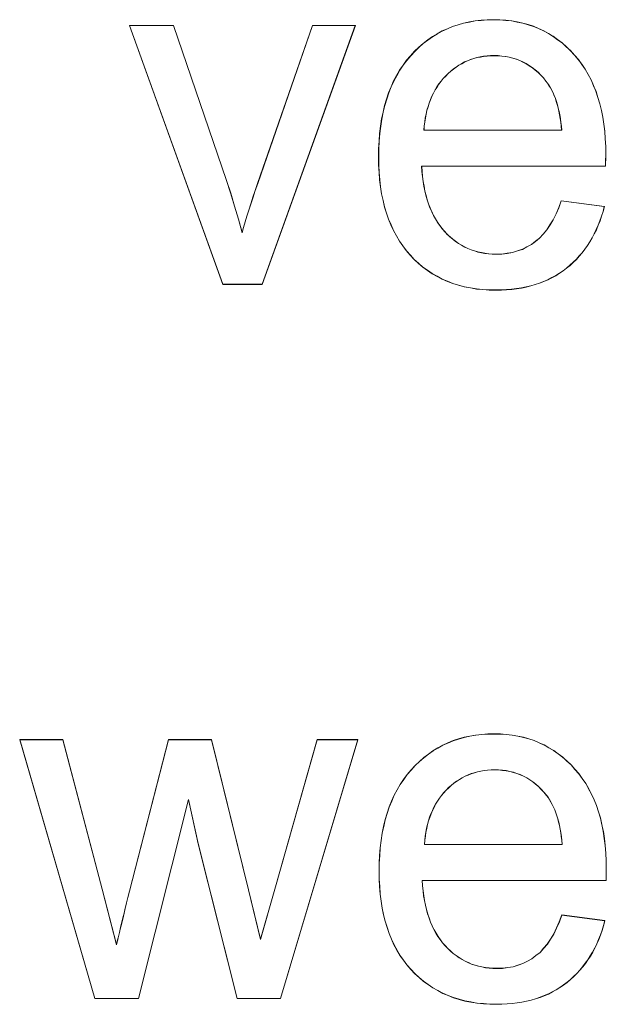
# Model space of a CAD drawing. Extents: x 229 to 926, y 37 to 878.
# Tile 100 of 162: x 343.61 to 347.72, y 799.49 to 806.38. Entities that reach past the tile are written whole.
import ezdxf

# ---------------------------------------------------------------- set-up
doc = ezdxf.new("R2010")
doc.units = 0
doc.layers.get('0').update_dxf_attribs({"lineweight": 13})
doc.layers.add('Beschriftung', color=7, linetype='Continuous', lineweight=25)
doc.layers.add('Beschriftung-A03ENIVII0', color=7, linetype='Continuous', lineweight=25)

# ---------------------------------------------------------------- blocks, each defined once
blk = doc.blocks.new('Referenz-A03ENIVGI0', base_point=(255.7277, 66.0323))
at = {"layer": 'Beschriftung', "color": 0, "lineweight": -2}
for p, q in [((346.6812, 806.3438), (346.7195, 806.3556)), ((346.7195, 806.3556), (346.76, 806.3635)), ((346.76, 806.3635), (346.8005, 806.3713)), ((346.8005, 806.3713), (346.8431, 806.3754)), ((346.8431, 806.3754), (346.8857, 806.3793)), ((346.8857, 806.3793), (346.9303, 806.3793)), ((346.9303, 806.3793), (346.9735, 806.3793)), ((346.9735, 806.3793), (347.0148, 806.3754)), ((347.0148, 806.3754), (347.056, 806.3715)), ((347.056, 806.3715), (347.0953, 806.3638)), ((347.0953, 806.3638), (347.1347, 806.3561)), ((347.1347, 806.3561), (347.1719, 806.3445)), ((345.0345, 804.5271), (344.3809, 806.3393)), ((344.3809, 806.3393), (344.6895, 806.3393)), ((344.6895, 806.3393), (345.0591, 805.254)), ((345.2782, 805.2336), (345.6611, 806.3393)), ((345.9615, 806.3393), (345.309, 804.5271)), ((345.6611, 806.3393), (345.9615, 806.3393)), ((346.5016, 806.261), (346.5358, 806.2807)), ((346.5358, 806.2807), (346.57, 806.3005)), ((346.57, 806.3005), (346.6064, 806.3162)), ((346.6064, 806.3162), (346.6427, 806.332)), ((346.6427, 806.332), (346.6812, 806.3438)), ((347.1719, 806.3445), (347.2092, 806.3329)), ((347.2092, 806.3329), (347.2445, 806.3174)), ((347.2445, 806.3174), (347.2799, 806.302)), ((347.2799, 806.302), (347.3132, 806.2826)), ((347.3132, 806.2826), (347.3465, 806.2634)), ((346.407, 806.1861), (346.4372, 806.2137)), ((346.4372, 806.2137), (346.4693, 806.2373)), ((346.4693, 806.2373), (346.5016, 806.261)), ((347.3465, 806.2634), (347.3778, 806.2402)), ((347.3778, 806.2402), (347.4093, 806.217)), ((347.4093, 806.217), (347.4386, 806.1899)), ((346.349, 806.127), (346.377, 806.1586)), ((346.377, 806.1586), (346.407, 806.1861)), ((347.4386, 806.1899), (347.468, 806.1629)), ((347.468, 806.1629), (347.4954, 806.132)), ((346.2965, 806.0608), (346.321, 806.0954)), ((346.321, 806.0954), (346.349, 806.127)), ((346.7266, 806.0833), (346.7065, 806.0722)), ((346.7477, 806.0922), (346.7266, 806.0833)), ((346.769, 806.1011), (346.7477, 806.0922)), ((346.7911, 806.1077), (346.769, 806.1011)), ((346.8133, 806.1144), (346.7911, 806.1077)), ((346.8365, 806.1188), (346.8133, 806.1144)), ((346.8597, 806.1233), (346.8365, 806.1188)), ((346.8839, 806.1255), (346.8597, 806.1233)), ((346.9081, 806.1277), (346.8839, 806.1255)), ((346.9332, 806.1277), (346.9081, 806.1277)), ((346.961, 806.1277), (346.9332, 806.1277)), ((346.9876, 806.125), (346.961, 806.1277)), ((347.0141, 806.1222), (346.9876, 806.125)), ((347.0394, 806.1166), (347.0141, 806.1222)), ((347.0646, 806.111), (347.0394, 806.1166)), ((347.0886, 806.1026), (347.0646, 806.111)), ((347.1124, 806.0943), (347.0886, 806.1026)), ((347.1351, 806.0832), (347.1124, 806.0943)), ((347.1577, 806.0721), (347.1351, 806.0832)), ((347.4954, 806.132), (347.5228, 806.101)), ((347.5228, 806.101), (347.5468, 806.0669)), ((346.2509, 805.9881), (346.272, 806.026)), ((346.272, 806.026), (346.2965, 806.0608)), ((346.6297, 806.019), (346.6116, 806.0035)), ((346.648, 806.0345), (346.6297, 806.019)), ((346.6671, 806.0478), (346.648, 806.0345)), ((346.6863, 806.0611), (346.6671, 806.0478)), ((346.7065, 806.0722), (346.6863, 806.0611)), ((347.1791, 806.0582), (347.1577, 806.0721)), ((347.2004, 806.0443), (347.1791, 806.0582)), ((347.2205, 806.0276), (347.2004, 806.0443)), ((347.2406, 806.0109), (347.2205, 806.0276)), ((347.2593, 805.9914), (347.2406, 806.0109)), ((347.5468, 806.0669), (347.5708, 806.0329)), ((347.5708, 806.0329), (347.5914, 805.9957)), ((346.2125, 805.909), (346.23, 805.9501)), ((346.23, 805.9501), (346.2509, 805.9881)), ((346.5621, 805.9487), (346.5468, 805.9294)), ((346.5772, 805.9679), (346.5621, 805.9487)), ((346.5945, 805.9857), (346.5772, 805.9679)), ((346.6116, 806.0035), (346.5945, 805.9857)), ((347.2782, 805.972), (347.2593, 805.9914)), ((347.2956, 805.9498), (347.2782, 805.972)), ((347.307, 805.9354), (347.2956, 805.9498)), ((347.5914, 805.9957), (347.6119, 805.9585)), ((347.6119, 805.9585), (347.629, 805.9181)), ((346.1809, 805.8235), (346.1949, 805.8678)), ((346.1949, 805.8678), (346.2125, 805.909)), ((346.5201, 805.8879), (346.5087, 805.8656)), ((346.5335, 805.9086), (346.5201, 805.8879)), ((346.5468, 805.9294), (346.5335, 805.9086)), ((347.3173, 805.9192), (347.307, 805.9354)), ((347.3275, 805.9031), (347.3173, 805.9192)), ((347.3366, 805.8852), (347.3275, 805.9031)), ((347.3458, 805.8673), (347.3366, 805.8852)), ((347.3538, 805.8476), (347.3458, 805.8673)), ((347.629, 805.9181), (347.6462, 805.8778)), ((347.6462, 805.8778), (347.6599, 805.8343)), ((346.1669, 805.7792), (346.1809, 805.8235)), ((346.4878, 805.8196), (346.4783, 805.7959)), ((346.4973, 805.8434), (346.4878, 805.8196)), ((346.5087, 805.8656), (346.4973, 805.8434)), ((347.3619, 805.8279), (347.3538, 805.8476)), ((347.3688, 805.8064), (347.3619, 805.8279)), ((347.3756, 805.7849), (347.3688, 805.8064)), ((347.6599, 805.8343), (347.6735, 805.7908)), ((346.1459, 805.6841), (346.1564, 805.7317)), ((346.1564, 805.7317), (346.1669, 805.7792)), ((346.4631, 805.7453), (346.4575, 805.7186)), ((346.4708, 805.7706), (346.4631, 805.7453)), ((346.4783, 805.7959), (346.4708, 805.7706)), ((347.3814, 805.7615), (347.3756, 805.7849)), ((347.3873, 805.7383), (347.3814, 805.7615)), ((347.3919, 805.7131), (347.3873, 805.7383)), ((347.6735, 805.7908), (347.6839, 805.7441)), ((347.6839, 805.7441), (347.694, 805.6975)), ((346.1389, 805.6335), (346.1459, 805.6841)), ((346.4481, 805.6636), (346.4443, 805.6354)), ((346.4518, 805.6919), (346.4481, 805.6636)), ((346.4575, 805.7186), (346.4518, 805.6919)), ((347.3966, 805.6881), (347.3919, 805.7131)), ((347.4002, 805.6612), (347.3966, 805.6881)), ((347.4037, 805.6343), (347.4002, 805.6612)), ((347.694, 805.6975), (347.7009, 805.6477)), ((346.1319, 805.5828), (346.1389, 805.6335)), ((346.4443, 805.6354), (346.4425, 805.6056)), ((346.4425, 805.6056), (347.4061, 805.6056)), ((347.4061, 805.6056), (347.4037, 805.6343)), ((347.7009, 805.6477), (347.7078, 805.5979)), ((347.7078, 805.5979), (347.7112, 805.545)), ((346.1249, 805.475), (346.1284, 805.5289)), ((346.1284, 805.5289), (346.1319, 805.5828)), ((347.7112, 805.545), (347.7147, 805.492)), ((346.1249, 805.4179), (346.1249, 805.475)), ((347.7147, 805.492), (347.7147, 805.436)), ((346.1249, 805.3627), (346.1249, 805.4179)), ((347.7142, 805.4019), (347.7138, 805.3814)), ((347.7147, 805.4223), (347.7142, 805.4019)), ((347.7147, 805.436), (347.7147, 805.4223)), ((346.1284, 805.3106), (346.1249, 805.3627)), ((347.713, 805.3541), (346.4261, 805.3541)), ((346.4261, 805.3541), (346.4282, 805.3168)), ((346.4282, 805.3168), (346.4322, 805.2817)), ((347.7138, 805.3814), (347.713, 805.3541)), ((345.0591, 805.254), (345.0891, 805.1662)), ((346.1318, 805.2585), (346.1284, 805.3106)), ((346.1387, 805.2094), (346.1318, 805.2585)), ((346.4322, 805.2817), (346.4363, 805.2466)), ((346.4363, 805.2466), (346.4423, 805.2137)), ((345.2452, 805.1365), (345.2608, 805.1832)), ((345.2608, 805.1832), (345.2782, 805.2336)), ((346.1457, 805.1604), (346.1387, 805.2094)), ((346.4423, 805.2137), (346.4484, 805.1807)), ((346.4484, 805.1807), (346.4564, 805.15)), ((345.0891, 805.1662), (345.1167, 805.0749)), ((345.2297, 805.0898), (345.2452, 805.1365)), ((346.1561, 805.1144), (346.1457, 805.1604)), ((346.1664, 805.0685), (346.1561, 805.1144)), ((346.4564, 805.15), (346.4644, 805.1192)), ((346.4644, 805.1192), (346.4745, 805.0907)), ((347.3862, 805.0633), (347.4029, 805.1121)), ((347.4029, 805.1121), (347.7048, 805.0721)), ((345.1167, 805.0749), (345.1442, 804.9836)), ((345.2025, 805.0036), (345.2161, 805.0467)), ((345.2161, 805.0467), (345.2297, 805.0898)), ((346.1803, 805.0255), (346.1664, 805.0685)), ((346.4745, 805.0907), (346.4845, 805.0622)), ((346.4845, 805.0622), (346.4966, 805.0358)), ((347.3666, 805.0211), (347.3862, 805.0633)), ((347.7048, 805.0721), (347.6959, 805.0374)), ((345.1442, 804.9836), (345.1695, 804.8889)), ((345.1908, 804.9642), (345.2025, 805.0036)), ((346.1942, 804.9826), (346.1803, 805.0255)), ((346.2115, 804.9428), (346.1942, 804.9826)), ((346.4966, 805.0358), (346.5087, 805.0094)), ((346.5087, 805.0094), (346.5227, 804.9853)), ((346.5227, 804.9853), (346.5368, 804.961)), ((347.3245, 804.9433), (347.3471, 804.9789)), ((347.3471, 804.9789), (347.3666, 805.0211)), ((347.6743, 804.9717), (347.6615, 804.9408)), ((347.6851, 805.0045), (347.6743, 804.9717)), ((347.6959, 805.0374), (347.6851, 805.0045)), ((345.1695, 804.8889), (345.1791, 804.9247)), ((345.1791, 804.9247), (345.1908, 804.9642)), ((346.2288, 804.9031), (346.2115, 804.9428)), ((346.2496, 804.8663), (346.2288, 804.9031)), ((346.5368, 804.961), (346.5529, 804.9389)), ((346.5529, 804.9389), (346.569, 804.917)), ((346.569, 804.917), (346.587, 804.8972)), ((347.2764, 804.8789), (347.3019, 804.9078)), ((347.3019, 804.9078), (347.3245, 804.9433)), ((347.6488, 804.91), (347.6342, 804.8811)), ((347.6615, 804.9408), (347.6488, 804.91)), ((346.2704, 804.8296), (346.2496, 804.8663)), ((346.587, 804.8972), (346.6051, 804.8774)), ((346.6051, 804.8774), (346.6243, 804.86)), ((346.6243, 804.86), (346.6435, 804.8427)), ((346.6435, 804.8427), (346.6638, 804.8279)), ((347.2225, 804.8277), (347.2509, 804.85)), ((347.2509, 804.85), (347.2764, 804.8789)), ((347.6195, 804.8522), (347.603, 804.8252)), ((347.6342, 804.8811), (347.6195, 804.8522)), ((346.2946, 804.796), (346.2704, 804.8296)), ((346.3188, 804.7623), (346.2946, 804.796)), ((346.6638, 804.8279), (346.6841, 804.813)), ((346.6841, 804.813), (346.7056, 804.8006)), ((346.7056, 804.8006), (346.727, 804.7882)), ((346.727, 804.7882), (346.7495, 804.7783)), ((346.7495, 804.7783), (346.7721, 804.7683)), ((346.7721, 804.7683), (346.7957, 804.7609)), ((347.0969, 804.7609), (347.1313, 804.772)), ((347.1313, 804.772), (347.1627, 804.7888)), ((347.1627, 804.7888), (347.194, 804.8055)), ((347.194, 804.8055), (347.2225, 804.8277)), ((347.568, 804.7732), (347.5495, 804.7482)), ((347.5865, 804.7983), (347.568, 804.7732)), ((347.603, 804.8252), (347.5865, 804.7983)), ((346.3466, 804.7317), (346.3188, 804.7623)), ((346.3743, 804.7011), (346.3466, 804.7317)), ((346.4044, 804.6744), (346.3743, 804.7011)), ((346.7957, 804.7609), (346.8195, 804.7535)), ((346.8195, 804.7535), (346.8442, 804.7486)), ((346.8442, 804.7486), (346.869, 804.7436)), ((346.869, 804.7436), (346.895, 804.7411)), ((346.895, 804.7411), (346.9208, 804.7386)), ((346.9208, 804.7386), (346.9478, 804.7386)), ((346.9478, 804.7386), (346.988, 804.7386)), ((346.988, 804.7386), (347.0253, 804.7442)), ((347.0253, 804.7442), (347.0626, 804.7498)), ((347.0626, 804.7498), (347.0969, 804.7609)), ((347.5089, 804.7021), (347.4866, 804.6809)), ((347.5292, 804.7251), (347.5089, 804.7021)), ((347.5495, 804.7482), (347.5292, 804.7251)), ((346.4346, 804.6476), (346.4044, 804.6744)), ((346.4672, 804.6247), (346.4346, 804.6476)), ((347.4402, 804.6406), (347.416, 804.6214)), ((347.4644, 804.6598), (347.4402, 804.6406)), ((347.4866, 804.6809), (347.4644, 804.6598)), ((346.4998, 804.6017), (346.4672, 804.6247)), ((346.5349, 804.5826), (346.4998, 804.6017)), ((346.5699, 804.5635), (346.5349, 804.5826)), ((346.6074, 804.5483), (346.5699, 804.5635)), ((347.3094, 804.5591), (347.2802, 804.5471)), ((347.3369, 804.5735), (347.3094, 804.5591)), ((347.3643, 804.5879), (347.3369, 804.5735)), ((347.3902, 804.6046), (347.3643, 804.5879)), ((347.416, 804.6214), (347.3902, 804.6046)), ((345.309, 804.5271), (345.0345, 804.5271)), ((346.6449, 804.533), (346.6074, 804.5483)), ((346.6848, 804.5215), (346.6449, 804.533)), ((346.7247, 804.51), (346.6848, 804.5215)), ((346.7672, 804.5024), (346.7247, 804.51)), ((346.8096, 804.4948), (346.7672, 804.5024)), ((346.8544, 804.4909), (346.8096, 804.4948)), ((346.8993, 804.487), (346.8544, 804.4909)), ((347.02, 804.4895), (346.9841, 804.487)), ((347.0559, 804.4919), (347.02, 804.4895)), ((347.0901, 804.4967), (347.0559, 804.4919)), ((347.1243, 804.5014), (347.0901, 804.4967)), ((347.1567, 804.5086), (347.1243, 804.5014)), ((347.1893, 804.5158), (347.1567, 804.5086)), ((347.2202, 804.5255), (347.1893, 804.5158)), ((347.251, 804.5351), (347.2202, 804.5255)), ((347.2802, 804.5471), (347.251, 804.5351)), ((346.9465, 804.487), (346.8993, 804.487)), ((346.9841, 804.487), (346.9465, 804.487)), ((344.1379, 799.5271), (343.6124, 801.3392)), ((343.6124, 801.3392), (343.9145, 801.3392)), ((343.9145, 801.3392), (344.1896, 800.2925)), ((344.3802, 800.278), (344.6543, 801.3392)), ((344.6543, 801.3392), (344.9557, 801.3392)), ((344.9557, 801.3392), (345.214, 800.2873)), ((345.3975, 800.292), (345.6946, 801.3392)), ((345.9788, 801.3392), (345.4374, 799.5271)), ((345.6946, 801.3392), (345.9788, 801.3392)), ((346.61, 801.3162), (346.6464, 801.332)), ((346.6464, 801.332), (346.6847, 801.3438)), ((346.6847, 801.3438), (346.7231, 801.3556)), ((346.7231, 801.3556), (346.7637, 801.3635)), ((346.7637, 801.3635), (346.8041, 801.3713)), ((346.8041, 801.3713), (346.8467, 801.3753)), ((346.8467, 801.3753), (346.8892, 801.3792)), ((346.8892, 801.3792), (346.9339, 801.3792)), ((346.9339, 801.3792), (346.9772, 801.3792)), ((346.9772, 801.3792), (347.0184, 801.3754)), ((347.0184, 801.3754), (347.0597, 801.3715)), ((347.0597, 801.3715), (347.0989, 801.3638)), ((347.0989, 801.3638), (347.1382, 801.356)), ((347.1382, 801.356), (347.1755, 801.3445)), ((347.1755, 801.3445), (347.2128, 801.3328)), ((347.2128, 801.3328), (347.2482, 801.3174)), ((346.473, 801.2372), (346.5052, 801.261)), ((346.5052, 801.261), (346.5394, 801.2807)), ((346.5394, 801.2807), (346.5737, 801.3004)), ((346.5737, 801.3004), (346.61, 801.3162)), ((347.2482, 801.3174), (347.2835, 801.3019)), ((347.2835, 801.3019), (347.3168, 801.2826)), ((347.3168, 801.2826), (347.3501, 801.2633)), ((347.3501, 801.2633), (347.3815, 801.2401)), ((346.3807, 801.1585), (346.4107, 801.186)), ((346.4107, 801.186), (346.4408, 801.2136)), ((346.4408, 801.2136), (346.473, 801.2372)), ((347.3815, 801.2401), (347.4129, 801.2169)), ((347.4129, 801.2169), (347.4422, 801.1898)), ((347.4422, 801.1898), (347.4716, 801.1628)), ((346.3246, 801.0954), (346.3526, 801.127)), ((346.3526, 801.127), (346.3807, 801.1585)), ((346.817, 801.1143), (346.7947, 801.1077)), ((346.8402, 801.1188), (346.817, 801.1143)), ((346.8633, 801.1232), (346.8402, 801.1188)), ((346.8875, 801.1254), (346.8633, 801.1232)), ((346.9116, 801.1277), (346.8875, 801.1254)), ((346.9368, 801.1277), (346.9116, 801.1277)), ((346.9647, 801.1277), (346.9368, 801.1277)), ((346.9912, 801.1249), (346.9647, 801.1277)), ((347.0178, 801.1221), (346.9912, 801.1249)), ((347.043, 801.1166), (347.0178, 801.1221)), ((347.0682, 801.111), (347.043, 801.1166)), ((347.0922, 801.1026), (347.0682, 801.111)), ((347.4716, 801.1628), (347.4991, 801.132)), ((347.4991, 801.132), (347.5264, 801.101)), ((346.2756, 801.026), (346.3001, 801.0607)), ((346.3001, 801.0607), (346.3246, 801.0954)), ((346.6708, 801.0477), (346.6516, 801.0344)), ((346.6899, 801.061), (346.6708, 801.0477)), ((346.7101, 801.0721), (346.6899, 801.061)), ((346.7303, 801.0833), (346.7101, 801.0721)), ((346.7514, 801.0922), (346.7303, 801.0833)), ((346.7725, 801.101), (346.7514, 801.0922)), ((346.7947, 801.1077), (346.7725, 801.101)), ((347.1161, 801.0943), (347.0922, 801.1026)), ((347.1387, 801.0832), (347.1161, 801.0943)), ((347.1614, 801.0721), (347.1387, 801.0832)), ((347.1828, 801.0581), (347.1614, 801.0721)), ((347.2041, 801.0443), (347.1828, 801.0581)), ((347.2242, 801.0276), (347.2041, 801.0443)), ((347.5264, 801.101), (347.5504, 801.0669)), ((347.5504, 801.0669), (347.5744, 801.0328)), ((346.2336, 800.9501), (346.2546, 800.988)), ((346.2546, 800.988), (346.2756, 801.026)), ((346.598, 800.9857), (346.5809, 800.9679)), ((346.6152, 801.0034), (346.598, 800.9857)), ((346.6334, 801.019), (346.6152, 801.0034)), ((346.6516, 801.0344), (346.6334, 801.019)), ((347.2443, 801.0109), (347.2242, 801.0276)), ((347.263, 800.9914), (347.2443, 801.0109)), ((347.2817, 800.972), (347.263, 800.9914)), ((347.5744, 801.0328), (347.5949, 800.9957)), ((347.5949, 800.9957), (347.6156, 800.9585)), ((344.7937, 800.9211), (344.4433, 799.5271)), ((344.8619, 800.6114), (344.7937, 800.9211)), ((346.1986, 800.8678), (346.2161, 800.9089)), ((346.2161, 800.9089), (346.2336, 800.9501)), ((346.5371, 800.9086), (346.5237, 800.8879)), ((346.5504, 800.9293), (346.5371, 800.9086)), ((346.5657, 800.9486), (346.5504, 800.9293)), ((346.5809, 800.9679), (346.5657, 800.9486)), ((347.2993, 800.9497), (347.2817, 800.972)), ((347.3106, 800.9354), (347.2993, 800.9497)), ((347.3209, 800.9192), (347.3106, 800.9354)), ((347.3311, 800.9031), (347.3209, 800.9192)), ((347.6156, 800.9585), (347.6326, 800.918)), ((347.6326, 800.918), (347.6497, 800.8777)), ((346.1846, 800.8235), (346.1986, 800.8678)), ((346.5009, 800.8434), (346.4915, 800.8196)), ((346.5123, 800.8655), (346.5009, 800.8434)), ((346.5237, 800.8879), (346.5123, 800.8655)), ((347.3403, 800.8852), (347.3311, 800.9031)), ((347.3494, 800.8672), (347.3403, 800.8852)), ((347.3574, 800.8475), (347.3494, 800.8672)), ((347.3655, 800.8278), (347.3574, 800.8475)), ((347.6497, 800.8777), (347.6635, 800.8342)), ((346.16, 800.7316), (346.1705, 800.7792)), ((346.1705, 800.7792), (346.1846, 800.8235)), ((346.4744, 800.7705), (346.4667, 800.7453)), ((346.4819, 800.7958), (346.4744, 800.7705)), ((346.4915, 800.8196), (346.4819, 800.7958)), ((347.3723, 800.8063), (347.3655, 800.8278)), ((347.3793, 800.7848), (347.3723, 800.8063)), ((347.385, 800.7615), (347.3793, 800.7848)), ((347.6635, 800.8342), (347.6771, 800.7908)), ((347.6771, 800.7908), (347.6875, 800.7441)), ((346.1496, 800.6841), (346.16, 800.7316)), ((346.4611, 800.7186), (346.4554, 800.6918)), ((346.4667, 800.7453), (346.4611, 800.7186)), ((347.3909, 800.7382), (347.385, 800.7615)), ((347.3955, 800.7131), (347.3909, 800.7382)), ((347.4002, 800.688), (347.3955, 800.7131)), ((347.6875, 800.7441), (347.6977, 800.6974)), ((347.6977, 800.6974), (347.7045, 800.6477)), ((346.1356, 800.5828), (346.1426, 800.6335)), ((346.1426, 800.6335), (346.1496, 800.6841)), ((346.4479, 800.6354), (346.4462, 800.6056)), ((346.4517, 800.6636), (346.4479, 800.6354)), ((346.4554, 800.6918), (346.4517, 800.6636)), ((347.4038, 800.6611), (347.4002, 800.688)), ((347.4074, 800.6343), (347.4038, 800.6611)), ((347.4097, 800.6056), (347.4074, 800.6343)), ((347.7045, 800.6477), (347.7114, 800.5978)), ((345.1351, 799.5271), (344.8619, 800.6114)), ((346.132, 800.5289), (346.1356, 800.5828)), ((346.4462, 800.6056), (347.4097, 800.6056)), ((347.7114, 800.5978), (347.7148, 800.5449)), ((346.1285, 800.475), (346.132, 800.5289)), ((347.7148, 800.5449), (347.7183, 800.492)), ((347.7183, 800.492), (347.7183, 800.436)), ((346.1285, 800.4178), (346.1285, 800.475)), ((347.7183, 800.4223), (347.7178, 800.4018)), ((347.7183, 800.436), (347.7183, 800.4223)), ((346.1285, 800.3626), (346.1285, 800.4178)), ((346.132, 800.3105), (346.1285, 800.3626)), ((347.7167, 800.3541), (346.4298, 800.3541)), ((346.4298, 800.3541), (346.4318, 800.3168)), ((347.7175, 800.3813), (347.7167, 800.3541)), ((347.7178, 800.4018), (347.7175, 800.3813)), ((344.1896, 800.2925), (344.2901, 799.9042)), ((345.214, 800.2873), (345.2983, 799.9418)), ((345.2983, 799.9418), (345.3975, 800.292)), ((346.1354, 800.2584), (346.132, 800.3105)), ((346.4318, 800.3168), (346.4359, 800.2817)), ((344.3605, 800.1968), (344.3697, 800.235)), ((344.3697, 800.235), (344.3802, 800.278)), ((346.1424, 800.2093), (346.1354, 800.2584)), ((346.4359, 800.2817), (346.4399, 800.2465)), ((346.4399, 800.2465), (346.446, 800.2136)), ((344.3432, 800.1254), (344.3512, 800.1586)), ((344.3512, 800.1586), (344.3605, 800.1968)), ((346.1493, 800.1603), (346.1424, 800.2093)), ((346.1597, 800.1143), (346.1493, 800.1603)), ((346.446, 800.2136), (346.452, 800.1807)), ((346.452, 800.1807), (346.46, 800.15)), ((346.46, 800.15), (346.4681, 800.1192)), ((344.3284, 800.0638), (344.3352, 800.0922)), ((344.3352, 800.0922), (344.3432, 800.1254)), ((346.1701, 800.0684), (346.1597, 800.1143)), ((346.4681, 800.1192), (346.4781, 800.0906)), ((346.4781, 800.0906), (346.4882, 800.0621)), ((347.3898, 800.0633), (347.4065, 800.1121)), ((347.4065, 800.1121), (347.7085, 800.0721)), ((344.3102, 799.9888), (344.3158, 800.0122)), ((344.3158, 800.0122), (344.3215, 800.0356)), ((344.3215, 800.0356), (344.3284, 800.0638)), ((346.184, 800.0255), (346.1701, 800.0684)), ((346.1978, 799.9826), (346.184, 800.0255)), ((346.4882, 800.0621), (346.5002, 800.0358)), ((346.5002, 800.0358), (346.5123, 800.0093)), ((346.5123, 800.0093), (346.5264, 799.9852)), ((347.3507, 799.9789), (347.3702, 800.021)), ((347.3702, 800.021), (347.3898, 800.0633)), ((347.6995, 800.0373), (347.6887, 800.0044)), ((347.7085, 800.0721), (347.6995, 800.0373)), ((344.2981, 799.9384), (344.3014, 799.9519)), ((344.3014, 799.9519), (344.3058, 799.9704)), ((344.3058, 799.9704), (344.3102, 799.9888)), ((346.2151, 799.9428), (346.1978, 799.9826)), ((346.2324, 799.9031), (346.2151, 799.9428)), ((346.5264, 799.9852), (346.5405, 799.9609)), ((346.5405, 799.9609), (346.5565, 799.9389)), ((346.5565, 799.9389), (346.5726, 799.917)), ((347.3056, 799.9078), (347.3281, 799.9433)), ((347.3281, 799.9433), (347.3507, 799.9789)), ((347.6652, 799.9408), (347.6525, 799.91)), ((347.6779, 799.9717), (347.6652, 799.9408)), ((347.6887, 800.0044), (347.6779, 799.9717)), ((344.2901, 799.9042), (344.295, 799.925)), ((344.295, 799.925), (344.2981, 799.9384)), ((346.2532, 799.8663), (346.2324, 799.9031)), ((346.5726, 799.917), (346.5906, 799.8971)), ((346.5906, 799.8971), (346.6088, 799.8773)), ((346.6088, 799.8773), (346.6279, 799.86)), ((347.2546, 799.8499), (347.28, 799.8789)), ((347.28, 799.8789), (347.3056, 799.9078)), ((347.6378, 799.881), (347.6232, 799.8522)), ((347.6525, 799.91), (347.6378, 799.881)), ((346.274, 799.8296), (346.2532, 799.8663)), ((346.2983, 799.7959), (346.274, 799.8296)), ((346.6279, 799.86), (346.6472, 799.8426)), ((346.6472, 799.8426), (346.6675, 799.8278)), ((346.6675, 799.8278), (346.6878, 799.8129)), ((346.6878, 799.8129), (346.7092, 799.8005)), ((347.1663, 799.7887), (347.1976, 799.8054)), ((347.1976, 799.8054), (347.2261, 799.8276)), ((347.2261, 799.8276), (347.2546, 799.8499)), ((347.6066, 799.8251), (347.59, 799.7982)), ((347.6232, 799.8522), (347.6066, 799.8251)), ((346.3225, 799.7623), (346.2983, 799.7959)), ((346.3502, 799.7317), (346.3225, 799.7623)), ((346.7092, 799.8005), (346.7306, 799.7881)), ((346.7306, 799.7881), (346.7532, 799.7782)), ((346.7532, 799.7782), (346.7758, 799.7683)), ((346.7758, 799.7683), (346.7994, 799.7609)), ((346.7994, 799.7609), (346.8231, 799.7535)), ((346.8231, 799.7535), (346.8478, 799.7485)), ((346.8478, 799.7485), (346.8726, 799.7435)), ((346.8726, 799.7435), (346.8985, 799.741)), ((346.8985, 799.741), (346.9244, 799.7386)), ((346.9244, 799.7386), (346.9514, 799.7386)), ((346.9514, 799.7386), (346.9916, 799.7386)), ((346.9916, 799.7386), (347.0289, 799.7441)), ((347.0289, 799.7441), (347.0662, 799.7497)), ((347.0662, 799.7497), (347.1005, 799.7609)), ((347.1005, 799.7609), (347.1348, 799.772)), ((347.1348, 799.772), (347.1663, 799.7887)), ((347.5532, 799.7482), (347.5328, 799.725)), ((347.5717, 799.7732), (347.5532, 799.7482)), ((347.59, 799.7982), (347.5717, 799.7732)), ((346.3779, 799.701), (346.3502, 799.7317)), ((346.408, 799.6743), (346.3779, 799.701)), ((346.4382, 799.6476), (346.408, 799.6743)), ((347.4902, 799.6809), (347.468, 799.6598)), ((347.5125, 799.702), (347.4902, 799.6809)), ((347.5328, 799.725), (347.5125, 799.702)), ((346.4708, 799.6247), (346.4382, 799.6476)), ((346.5034, 799.6017), (346.4708, 799.6247)), ((346.5384, 799.5826), (346.5034, 799.6017)), ((347.3938, 799.6046), (347.368, 799.5878)), ((347.4197, 799.6214), (347.3938, 799.6046)), ((347.4439, 799.6406), (347.4197, 799.6214)), ((347.468, 799.6598), (347.4439, 799.6406)), ((344.4433, 799.5271), (344.1379, 799.5271)), ((345.4374, 799.5271), (345.1351, 799.5271)), ((346.5735, 799.5635), (346.5384, 799.5826)), ((346.611, 799.5482), (346.5735, 799.5635)), ((346.6486, 799.5329), (346.611, 799.5482)), ((346.6884, 799.5215), (346.6486, 799.5329)), ((347.2238, 799.5255), (347.1929, 799.5158)), ((347.2546, 799.5351), (347.2238, 799.5255)), ((347.2838, 799.547), (347.2546, 799.5351)), ((347.313, 799.5591), (347.2838, 799.547)), ((347.3405, 799.5734), (347.313, 799.5591)), ((347.368, 799.5878), (347.3405, 799.5734)), ((346.7284, 799.51), (346.6884, 799.5215)), ((346.7708, 799.5024), (346.7284, 799.51)), ((346.8132, 799.4947), (346.7708, 799.5024)), ((346.8581, 799.4908), (346.8132, 799.4947)), ((346.903, 799.487), (346.8581, 799.4908)), ((346.9502, 799.487), (346.903, 799.487)), ((346.9877, 799.487), (346.9502, 799.487)), ((347.0236, 799.4894), (346.9877, 799.487)), ((347.0595, 799.4918), (347.0236, 799.4894)), ((347.0937, 799.4966), (347.0595, 799.4918)), ((347.1279, 799.5014), (347.0937, 799.4966)), ((347.1604, 799.5086), (347.1279, 799.5014)), ((347.1929, 799.5158), (347.1604, 799.5086))]:
    blk.add_line(p, q, dxfattribs=at)
blk = doc.blocks.new('Referenz-A03ENIVUI0', base_point=(281.5986, 66.0323))
at = {"layer": 'Beschriftung-A03ENIVII0', "color": 0, "lineweight": -2}
for p, q in [((346.6816, 806.3429), (346.72, 806.3548)), ((346.72, 806.3548), (346.7604, 806.3627)), ((346.7604, 806.3627), (346.801, 806.3705)), ((346.801, 806.3705), (346.8435, 806.3745)), ((346.8435, 806.3745), (346.8861, 806.3784)), ((346.8861, 806.3784), (346.9307, 806.3784)), ((346.9307, 806.3784), (346.9739, 806.3784)), ((346.9739, 806.3784), (347.0152, 806.3746)), ((347.0152, 806.3746), (347.0564, 806.3707)), ((347.0564, 806.3707), (347.0958, 806.363)), ((347.0958, 806.363), (347.1351, 806.3552)), ((347.1351, 806.3552), (347.1723, 806.3437)), ((345.0349, 804.5263), (344.3813, 806.3384)), ((344.3813, 806.3384), (344.6899, 806.3384)), ((344.6899, 806.3384), (345.0595, 805.2532)), ((345.2786, 805.2327), (345.6615, 806.3384)), ((345.962, 806.3384), (345.3094, 804.5263)), ((345.6615, 806.3384), (345.962, 806.3384)), ((346.5362, 806.2799), (346.5704, 806.2996)), ((346.5704, 806.2996), (346.6068, 806.3154)), ((346.6068, 806.3154), (346.6431, 806.3312)), ((346.6431, 806.3312), (346.6816, 806.3429)), ((347.1723, 806.3437), (347.2096, 806.332)), ((347.2096, 806.332), (347.2449, 806.3166)), ((347.2449, 806.3166), (347.2803, 806.3011)), ((347.2803, 806.3011), (347.3136, 806.2818)), ((347.3136, 806.2818), (347.3469, 806.2625)), ((346.4075, 806.1852), (346.4376, 806.2128)), ((346.4376, 806.2128), (346.4697, 806.2364)), ((346.4697, 806.2364), (346.502, 806.2602)), ((346.502, 806.2602), (346.5362, 806.2799)), ((347.3469, 806.2625), (347.3782, 806.2393)), ((347.3782, 806.2393), (347.4097, 806.2161)), ((347.4097, 806.2161), (347.439, 806.189)), ((346.3494, 806.1261), (346.3774, 806.1577)), ((346.3774, 806.1577), (346.4075, 806.1852)), ((347.439, 806.189), (347.4684, 806.162)), ((347.4684, 806.162), (347.4958, 806.1312)), ((346.2969, 806.0599), (346.3214, 806.0946)), ((346.3214, 806.0946), (346.3494, 806.1261)), ((346.727, 806.0824), (346.7069, 806.0713)), ((346.7482, 806.0914), (346.727, 806.0824)), ((346.7694, 806.1002), (346.7482, 806.0914)), ((346.7915, 806.1069), (346.7694, 806.1002)), ((346.8137, 806.1135), (346.7915, 806.1069)), ((346.8369, 806.118), (346.8137, 806.1135)), ((346.8601, 806.1224), (346.8369, 806.118)), ((346.8843, 806.1246), (346.8601, 806.1224)), ((346.9085, 806.1269), (346.8843, 806.1246)), ((346.9336, 806.1269), (346.9085, 806.1269)), ((346.9614, 806.1269), (346.9336, 806.1269)), ((346.988, 806.1241), (346.9614, 806.1269)), ((347.0145, 806.1213), (346.988, 806.1241)), ((347.0398, 806.1158), (347.0145, 806.1213)), ((347.065, 806.1102), (347.0398, 806.1158)), ((347.089, 806.1018), (347.065, 806.1102)), ((347.1128, 806.0935), (347.089, 806.1018)), ((347.1355, 806.0824), (347.1128, 806.0935)), ((347.1581, 806.0713), (347.1355, 806.0824)), ((347.4958, 806.1312), (347.5232, 806.1001)), ((347.5232, 806.1001), (347.5472, 806.0661)), ((346.2513, 805.9872), (346.2724, 806.0252)), ((346.2724, 806.0252), (346.2969, 806.0599)), ((346.6301, 806.0182), (346.612, 806.0026)), ((346.6484, 806.0336), (346.6301, 806.0182)), ((346.6675, 806.0469), (346.6484, 806.0336)), ((346.6867, 806.0602), (346.6675, 806.0469)), ((346.7069, 806.0713), (346.6867, 806.0602)), ((347.1796, 806.0573), (347.1581, 806.0713)), ((347.2009, 806.0434), (347.1796, 806.0573)), ((347.2209, 806.0268), (347.2009, 806.0434)), ((347.241, 806.0101), (347.2209, 806.0268)), ((347.2598, 805.9906), (347.241, 806.0101)), ((347.5472, 806.0661), (347.5712, 806.032)), ((347.5712, 806.032), (347.5918, 805.9949)), ((346.2129, 805.9081), (346.2304, 805.9492)), ((346.2304, 805.9492), (346.2513, 805.9872)), ((346.5625, 805.9478), (346.5472, 805.9285)), ((346.5776, 805.9671), (346.5625, 805.9478)), ((346.5949, 805.9849), (346.5776, 805.9671)), ((346.612, 806.0026), (346.5949, 805.9849)), ((347.2786, 805.9712), (347.2598, 805.9906)), ((347.296, 805.9489), (347.2786, 805.9712)), ((347.3074, 805.9346), (347.296, 805.9489)), ((347.5918, 805.9949), (347.6123, 805.9577)), ((347.6123, 805.9577), (347.6294, 805.9172)), ((346.1813, 805.8227), (346.1954, 805.867)), ((346.1954, 805.867), (346.2129, 805.9081)), ((346.5206, 805.8871), (346.5091, 805.8647)), ((346.5339, 805.9078), (346.5206, 805.8871)), ((346.5472, 805.9285), (346.5339, 805.9078)), ((347.3177, 805.9184), (347.3074, 805.9346)), ((347.3279, 805.9023), (347.3177, 805.9184)), ((347.337, 805.8844), (347.3279, 805.9023)), ((347.3462, 805.8664), (347.337, 805.8844)), ((347.6294, 805.9172), (347.6466, 805.8769)), ((347.6466, 805.8769), (347.6603, 805.8334)), ((346.1673, 805.7784), (346.1813, 805.8227)), ((346.4882, 805.8188), (346.4787, 805.795)), ((346.4977, 805.8426), (346.4882, 805.8188)), ((346.5091, 805.8647), (346.4977, 805.8426)), ((347.3542, 805.8467), (347.3462, 805.8664)), ((347.3623, 805.827), (347.3542, 805.8467)), ((347.3692, 805.8055), (347.3623, 805.827)), ((347.376, 805.784), (347.3692, 805.8055)), ((347.6603, 805.8334), (347.6739, 805.79)), ((346.1464, 805.6833), (346.1568, 805.7308)), ((346.1568, 805.7308), (346.1673, 805.7784)), ((346.4635, 805.7445), (346.4579, 805.7178)), ((346.4712, 805.7697), (346.4635, 805.7445)), ((346.4787, 805.795), (346.4712, 805.7697)), ((347.3818, 805.7607), (347.376, 805.784)), ((347.3877, 805.7374), (347.3818, 805.7607)), ((347.3923, 805.7123), (347.3877, 805.7374)), ((347.6739, 805.79), (347.6843, 805.7433)), ((347.6843, 805.7433), (347.6944, 805.6966)), ((346.1393, 805.6327), (346.1464, 805.6833)), ((346.4485, 805.6628), (346.4447, 805.6346)), ((346.4523, 805.691), (346.4485, 805.6628)), ((346.4579, 805.7178), (346.4523, 805.691)), ((347.397, 805.6872), (347.3923, 805.7123)), ((347.4006, 805.6603), (347.397, 805.6872)), ((347.4041, 805.6335), (347.4006, 805.6603)), ((347.6944, 805.6966), (347.7013, 805.6469)), ((346.1323, 805.582), (346.1393, 805.6327)), ((346.4447, 805.6346), (346.4429, 805.6048)), ((346.4429, 805.6048), (347.4065, 805.6048)), ((347.4065, 805.6048), (347.4041, 805.6335)), ((347.7013, 805.6469), (347.7082, 805.5971)), ((347.7082, 805.5971), (347.7116, 805.5441)), ((346.1253, 805.4742), (346.1288, 805.5281)), ((346.1288, 805.5281), (346.1323, 805.582)), ((347.7116, 805.5441), (347.7151, 805.4912)), ((346.1253, 805.417), (346.1253, 805.4742)), ((347.7151, 805.4912), (347.7151, 805.4352)), ((346.1253, 805.3618), (346.1253, 805.417)), ((347.7146, 805.4011), (347.7142, 805.3805)), ((347.7151, 805.4215), (347.7146, 805.4011)), ((347.7151, 805.4352), (347.7151, 805.4215)), ((346.1288, 805.3097), (346.1253, 805.3618)), ((347.7134, 805.3533), (346.4266, 805.3533)), ((346.4266, 805.3533), (346.4286, 805.316)), ((346.4286, 805.316), (346.4326, 805.2809)), ((347.7142, 805.3805), (347.7134, 805.3533)), ((345.0595, 805.2532), (345.0895, 805.1653)), ((346.1323, 805.2576), (346.1288, 805.3097)), ((346.1391, 805.2085), (346.1323, 805.2576)), ((346.4326, 805.2809), (346.4367, 805.2457)), ((345.2457, 805.1357), (345.2612, 805.1824)), ((345.2612, 805.1824), (345.2786, 805.2327)), ((346.1461, 805.1595), (346.1391, 805.2085)), ((346.4367, 805.2457), (346.4427, 805.2128)), ((346.4427, 805.2128), (346.4488, 805.1799)), ((346.4488, 805.1799), (346.4568, 805.1492)), ((345.0895, 805.1653), (345.1171, 805.074)), ((345.2301, 805.0889), (345.2457, 805.1357)), ((346.1565, 805.1135), (346.1461, 805.1595)), ((346.1669, 805.0676), (346.1565, 805.1135)), ((346.4568, 805.1492), (346.4648, 805.1184)), ((346.4648, 805.1184), (346.4749, 805.0898)), ((347.3866, 805.0625), (347.4033, 805.1113)), ((347.4033, 805.1113), (347.7052, 805.0713)), ((345.1171, 805.074), (345.1446, 804.9827)), ((345.2029, 805.0028), (345.2165, 805.0459)), ((345.2165, 805.0459), (345.2301, 805.0889)), ((346.1807, 805.0247), (346.1669, 805.0676)), ((346.4749, 805.0898), (346.4849, 805.0613)), ((346.4849, 805.0613), (346.497, 805.035)), ((347.367, 805.0203), (347.3866, 805.0625)), ((347.7052, 805.0713), (347.6963, 805.0365)), ((345.1446, 804.9827), (345.1699, 804.8881)), ((345.1913, 804.9634), (345.2029, 805.0028)), ((346.1946, 804.9818), (346.1807, 805.0247)), ((346.2119, 804.942), (346.1946, 804.9818)), ((346.497, 805.035), (346.5091, 805.0085)), ((346.5091, 805.0085), (346.5231, 804.9844)), ((346.5231, 804.9844), (346.5372, 804.9601)), ((347.3249, 804.9425), (347.3475, 804.9781)), ((347.3475, 804.9781), (347.367, 805.0203)), ((347.6747, 804.9709), (347.6619, 804.94)), ((347.6855, 805.0037), (347.6747, 804.9709)), ((347.6963, 805.0365), (347.6855, 805.0037)), ((345.1699, 804.8881), (345.1796, 804.9238)), ((345.1796, 804.9238), (345.1913, 804.9634)), ((346.2292, 804.9023), (346.2119, 804.942)), ((346.25, 804.8655), (346.2292, 804.9023)), ((346.5372, 804.9601), (346.5533, 804.9381)), ((346.5533, 804.9381), (346.5694, 804.9162)), ((346.5694, 804.9162), (346.5874, 804.8964)), ((347.2768, 804.8781), (347.3023, 804.907)), ((347.3023, 804.907), (347.3249, 804.9425)), ((347.6492, 804.9092), (347.6346, 804.8802)), ((347.6619, 804.94), (347.6492, 804.9092)), ((346.2708, 804.8288), (346.25, 804.8655)), ((346.5874, 804.8964), (346.6055, 804.8765)), ((346.6055, 804.8765), (346.6247, 804.8592)), ((346.6247, 804.8592), (346.6439, 804.8418)), ((346.6439, 804.8418), (346.6642, 804.827)), ((347.2229, 804.8268), (347.2513, 804.8491)), ((347.2513, 804.8491), (347.2768, 804.8781)), ((347.6199, 804.8514), (347.6034, 804.8243)), ((347.6346, 804.8802), (347.6199, 804.8514)), ((346.295, 804.7952), (346.2708, 804.8288)), ((346.3193, 804.7615), (346.295, 804.7952)), ((346.6642, 804.827), (346.6846, 804.8121)), ((346.6846, 804.8121), (346.706, 804.7997)), ((346.706, 804.7997), (346.7274, 804.7873)), ((346.7274, 804.7873), (346.7499, 804.7775)), ((346.7499, 804.7775), (346.7725, 804.7675)), ((346.7725, 804.7675), (346.7961, 804.7601)), ((347.0973, 804.7601), (347.1317, 804.7712)), ((347.1317, 804.7712), (347.1631, 804.788)), ((347.1631, 804.788), (347.1944, 804.8046)), ((347.1944, 804.8046), (347.2229, 804.8268)), ((347.5684, 804.7724), (347.5499, 804.7474)), ((347.5869, 804.7974), (347.5684, 804.7724)), ((347.6034, 804.8243), (347.5869, 804.7974)), ((346.347, 804.7309), (346.3193, 804.7615)), ((346.3747, 804.7002), (346.347, 804.7309)), ((346.4048, 804.6735), (346.3747, 804.7002)), ((346.7961, 804.7601), (346.8199, 804.7527)), ((346.8199, 804.7527), (346.8447, 804.7477)), ((346.8447, 804.7477), (346.8694, 804.7427)), ((346.8694, 804.7427), (346.8954, 804.7402)), ((346.8954, 804.7402), (346.9212, 804.7378)), ((346.9212, 804.7378), (346.9482, 804.7378)), ((346.9482, 804.7378), (346.9885, 804.7378)), ((346.9885, 804.7378), (347.0257, 804.7433)), ((347.0257, 804.7433), (347.063, 804.749)), ((347.063, 804.749), (347.0973, 804.7601)), ((347.5093, 804.7012), (347.487, 804.6801)), ((347.5296, 804.7242), (347.5093, 804.7012)), ((347.5499, 804.7474), (347.5296, 804.7242)), ((346.435, 804.6468), (346.4048, 804.6735)), ((346.4676, 804.6239), (346.435, 804.6468)), ((347.4406, 804.6398), (347.4164, 804.6206)), ((347.4648, 804.659), (347.4406, 804.6398)), ((347.487, 804.6801), (347.4648, 804.659)), ((346.5002, 804.6009), (346.4676, 804.6239)), ((346.5353, 804.5818), (346.5002, 804.6009)), ((346.5703, 804.5627), (346.5353, 804.5818)), ((346.6078, 804.5474), (346.5703, 804.5627)), ((347.3098, 804.5583), (347.2806, 804.5463)), ((347.3373, 804.5726), (347.3098, 804.5583)), ((347.3647, 804.587), (347.3373, 804.5726)), ((347.3906, 804.6038), (347.3647, 804.587)), ((347.4164, 804.6206), (347.3906, 804.6038)), ((345.3094, 804.5263), (345.0349, 804.5263)), ((346.6453, 804.5322), (346.6078, 804.5474)), ((346.6852, 804.5207), (346.6453, 804.5322)), ((346.7251, 804.5092), (346.6852, 804.5207)), ((346.7676, 804.5016), (346.7251, 804.5092)), ((346.81, 804.4939), (346.7676, 804.5016)), ((346.8548, 804.49), (346.81, 804.4939)), ((346.8997, 804.4862), (346.8548, 804.49)), ((347.0204, 804.4886), (346.9845, 804.4862)), ((347.0563, 804.491), (347.0204, 804.4886)), ((347.0905, 804.4958), (347.0563, 804.491)), ((347.1247, 804.5006), (347.0905, 804.4958)), ((347.1572, 804.5078), (347.1247, 804.5006)), ((347.1897, 804.515), (347.1572, 804.5078)), ((347.2206, 804.5247), (347.1897, 804.515)), ((347.2514, 804.5343), (347.2206, 804.5247)), ((347.2806, 804.5463), (347.2514, 804.5343)), ((346.9469, 804.4862), (346.8997, 804.4862)), ((346.9845, 804.4862), (346.9469, 804.4862)), ((344.1384, 799.5263), (343.6128, 801.3384)), ((343.6128, 801.3384), (343.9149, 801.3384)), ((343.9149, 801.3384), (344.1901, 800.2917)), ((344.3807, 800.2772), (344.6547, 801.3384)), ((344.6547, 801.3384), (344.9561, 801.3384)), ((344.9561, 801.3384), (345.2144, 800.2865)), ((345.3979, 800.2913), (345.695, 801.3384)), ((345.9792, 801.3384), (345.4379, 799.5263)), ((345.695, 801.3384), (345.9792, 801.3384)), ((346.6104, 801.3154), (346.6468, 801.3312)), ((346.6468, 801.3312), (346.6851, 801.343)), ((346.6851, 801.343), (346.7236, 801.3548)), ((346.7236, 801.3548), (346.7641, 801.3627)), ((346.7641, 801.3627), (346.8046, 801.3705)), ((346.8046, 801.3705), (346.8471, 801.3745)), ((346.8471, 801.3745), (346.8896, 801.3784)), ((346.8896, 801.3784), (346.9343, 801.3784)), ((346.9343, 801.3784), (346.9776, 801.3784)), ((346.9776, 801.3784), (347.0188, 801.3746)), ((347.0188, 801.3746), (347.0601, 801.3707)), ((347.0601, 801.3707), (347.0994, 801.363)), ((347.0994, 801.363), (347.1386, 801.3552)), ((347.1386, 801.3552), (347.176, 801.3437)), ((347.176, 801.3437), (347.2132, 801.332)), ((347.2132, 801.332), (347.2486, 801.3166)), ((346.4734, 801.2364), (346.5056, 801.2602)), ((346.5056, 801.2602), (346.5398, 801.2799)), ((346.5398, 801.2799), (346.5741, 801.2996)), ((346.5741, 801.2996), (346.6104, 801.3154)), ((347.2486, 801.3166), (347.2839, 801.3011)), ((347.2839, 801.3011), (347.3172, 801.2818)), ((347.3172, 801.2818), (347.3505, 801.2625)), ((347.3505, 801.2625), (347.3819, 801.2393)), ((346.3811, 801.1577), (346.4111, 801.1852)), ((346.4111, 801.1852), (346.4412, 801.2128)), ((346.4412, 801.2128), (346.4734, 801.2364)), ((347.3819, 801.2393), (347.4133, 801.2161)), ((347.4133, 801.2161), (347.4426, 801.189)), ((347.4426, 801.189), (347.472, 801.162)), ((346.3251, 801.0946), (346.353, 801.1262)), ((346.353, 801.1262), (346.3811, 801.1577)), ((346.8174, 801.1135), (346.7952, 801.1069)), ((346.8406, 801.118), (346.8174, 801.1135)), ((346.8638, 801.1224), (346.8406, 801.118)), ((346.8879, 801.1246), (346.8638, 801.1224)), ((346.912, 801.1269), (346.8879, 801.1246)), ((346.9372, 801.1269), (346.912, 801.1269)), ((346.9651, 801.1269), (346.9372, 801.1269)), ((346.9916, 801.1241), (346.9651, 801.1269)), ((347.0182, 801.1213), (346.9916, 801.1241)), ((347.0434, 801.1158), (347.0182, 801.1213)), ((347.0687, 801.1102), (347.0434, 801.1158)), ((347.472, 801.162), (347.4995, 801.1312)), ((347.4995, 801.1312), (347.5268, 801.1002)), ((346.2761, 801.0252), (346.3005, 801.0599)), ((346.3005, 801.0599), (346.3251, 801.0946)), ((346.6712, 801.0469), (346.652, 801.0336)), ((346.6903, 801.0602), (346.6712, 801.0469)), ((346.7105, 801.0713), (346.6903, 801.0602)), ((346.7307, 801.0825), (346.7105, 801.0713)), ((346.7518, 801.0914), (346.7307, 801.0825)), ((346.7729, 801.1002), (346.7518, 801.0914)), ((346.7952, 801.1069), (346.7729, 801.1002)), ((347.0926, 801.1018), (347.0687, 801.1102)), ((347.1165, 801.0935), (347.0926, 801.1018)), ((347.1391, 801.0824), (347.1165, 801.0935)), ((347.1618, 801.0713), (347.1391, 801.0824)), ((347.1832, 801.0573), (347.1618, 801.0713)), ((347.2045, 801.0435), (347.1832, 801.0573)), ((347.2246, 801.0268), (347.2045, 801.0435)), ((347.5268, 801.1002), (347.5508, 801.0661)), ((347.5508, 801.0661), (347.5748, 801.032)), ((346.234, 800.9493), (346.255, 800.9872)), ((346.255, 800.9872), (346.2761, 801.0252)), ((346.5984, 800.9849), (346.5813, 800.9671)), ((346.6156, 801.0026), (346.5984, 800.9849)), ((346.6338, 801.0182), (346.6156, 801.0026)), ((346.652, 801.0336), (346.6338, 801.0182)), ((347.2447, 801.0101), (347.2246, 801.0268)), ((347.2634, 800.9906), (347.2447, 801.0101)), ((347.2822, 800.9712), (347.2634, 800.9906)), ((347.5748, 801.032), (347.5953, 800.9949)), ((347.5953, 800.9949), (347.616, 800.9577)), ((344.7942, 800.9203), (344.4437, 799.5263)), ((344.8623, 800.6107), (344.7942, 800.9203)), ((346.199, 800.867), (346.2165, 800.9081)), ((346.2165, 800.9081), (346.234, 800.9493)), ((346.5375, 800.9078), (346.5242, 800.8871)), ((346.5508, 800.9285), (346.5375, 800.9078)), ((346.5661, 800.9478), (346.5508, 800.9285)), ((346.5813, 800.9671), (346.5661, 800.9478)), ((347.2997, 800.9489), (347.2822, 800.9712)), ((347.311, 800.9346), (347.2997, 800.9489)), ((347.3213, 800.9184), (347.311, 800.9346)), ((347.3315, 800.9023), (347.3213, 800.9184)), ((347.616, 800.9577), (347.633, 800.9172)), ((347.633, 800.9172), (347.6501, 800.877)), ((346.185, 800.8227), (346.199, 800.867)), ((346.5013, 800.8426), (346.4919, 800.8188)), ((346.5127, 800.8647), (346.5013, 800.8426)), ((346.5242, 800.8871), (346.5127, 800.8647)), ((347.3407, 800.8844), (347.3315, 800.9023)), ((347.3498, 800.8665), (347.3407, 800.8844)), ((347.3578, 800.8467), (347.3498, 800.8665)), ((347.3659, 800.827), (347.3578, 800.8467)), ((347.6501, 800.877), (347.6639, 800.8334)), ((346.1604, 800.7308), (346.1709, 800.7784)), ((346.1709, 800.7784), (346.185, 800.8227)), ((346.4748, 800.7697), (346.4672, 800.7445)), ((346.4823, 800.795), (346.4748, 800.7697)), ((346.4919, 800.8188), (346.4823, 800.795)), ((347.3727, 800.8055), (347.3659, 800.827)), ((347.3797, 800.7841), (347.3727, 800.8055)), ((347.3854, 800.7607), (347.3797, 800.7841)), ((347.6639, 800.8334), (347.6775, 800.79)), ((347.6775, 800.79), (347.6879, 800.7433)), ((346.15, 800.6833), (346.1604, 800.7308)), ((346.4615, 800.7178), (346.4559, 800.691)), ((346.4672, 800.7445), (346.4615, 800.7178)), ((347.3913, 800.7374), (347.3854, 800.7607)), ((347.3959, 800.7123), (347.3913, 800.7374)), ((347.4006, 800.6873), (347.3959, 800.7123)), ((347.6879, 800.7433), (347.6981, 800.6967)), ((346.136, 800.582), (346.143, 800.6327)), ((346.143, 800.6327), (346.15, 800.6833)), ((346.4484, 800.6346), (346.4466, 800.6048)), ((346.4521, 800.6628), (346.4484, 800.6346)), ((346.4559, 800.691), (346.4521, 800.6628)), ((347.4042, 800.6603), (347.4006, 800.6873)), ((347.4078, 800.6335), (347.4042, 800.6603)), ((347.4101, 800.6048), (347.4078, 800.6335)), ((347.6981, 800.6967), (347.7049, 800.6469)), ((347.7049, 800.6469), (347.7118, 800.597)), ((345.1355, 799.5263), (344.8623, 800.6107)), ((346.1324, 800.5281), (346.136, 800.582)), ((346.4466, 800.6048), (347.4101, 800.6048)), ((347.7118, 800.597), (347.7152, 800.5441)), ((346.129, 800.4742), (346.1324, 800.5281)), ((347.7152, 800.5441), (347.7187, 800.4912)), ((347.7187, 800.4912), (347.7187, 800.4352)), ((346.129, 800.4171), (346.129, 800.4742)), ((347.7187, 800.4215), (347.7182, 800.4011)), ((347.7187, 800.4352), (347.7187, 800.4215)), ((346.129, 800.3618), (346.129, 800.4171)), ((346.1324, 800.3098), (346.129, 800.3618)), ((347.7171, 800.3533), (346.4302, 800.3533)), ((346.4302, 800.3533), (346.4322, 800.316)), ((347.7179, 800.3806), (347.7171, 800.3533)), ((347.7182, 800.4011), (347.7179, 800.3806)), ((344.1901, 800.2917), (344.2906, 799.9034)), ((345.2144, 800.2865), (345.2987, 799.941)), ((345.2987, 799.941), (345.3979, 800.2913)), ((346.1359, 800.2576), (346.1324, 800.3098)), ((346.4322, 800.316), (346.4363, 800.2809)), ((344.361, 800.196), (344.3702, 800.2342)), ((344.3702, 800.2342), (344.3807, 800.2772)), ((346.1428, 800.2086), (346.1359, 800.2576)), ((346.4363, 800.2809), (346.4404, 800.2457)), ((346.4404, 800.2457), (346.4464, 800.2128)), ((344.3436, 800.1246), (344.3517, 800.1578)), ((344.3517, 800.1578), (344.361, 800.196)), ((346.1497, 800.1595), (346.1428, 800.2086)), ((346.1601, 800.1135), (346.1497, 800.1595)), ((346.4464, 800.2128), (346.4524, 800.1799)), ((346.4524, 800.1799), (346.4604, 800.1492)), ((346.4604, 800.1492), (346.4685, 800.1184)), ((344.3288, 800.063), (344.3356, 800.0914)), ((344.3356, 800.0914), (344.3436, 800.1246)), ((346.1705, 800.0676), (346.1601, 800.1135)), ((346.4685, 800.1184), (346.4785, 800.0898)), ((346.4785, 800.0898), (346.4886, 800.0613)), ((347.3902, 800.0625), (347.4069, 800.1113)), ((347.4069, 800.1113), (347.7089, 800.0713)), ((344.3107, 799.988), (344.3163, 800.0114)), ((344.3163, 800.0114), (344.322, 800.0348)), ((344.322, 800.0348), (344.3288, 800.063)), ((346.1844, 800.0247), (346.1705, 800.0676)), ((346.1982, 799.9818), (346.1844, 800.0247)), ((346.4886, 800.0613), (346.5007, 800.035)), ((346.5007, 800.035), (346.5127, 800.0085)), ((346.5127, 800.0085), (346.5268, 799.9844)), ((347.3511, 799.9781), (347.3706, 800.0203)), ((347.3706, 800.0203), (347.3902, 800.0625)), ((347.6999, 800.0366), (347.6891, 800.0037)), ((347.7089, 800.0713), (347.6999, 800.0366)), ((344.2986, 799.9376), (344.3018, 799.9511)), ((344.3018, 799.9511), (344.3062, 799.9696)), ((344.3062, 799.9696), (344.3107, 799.988)), ((346.2156, 799.942), (346.1982, 799.9818)), ((346.2328, 799.9023), (346.2156, 799.942)), ((346.5268, 799.9844), (346.5409, 799.9601)), ((346.5409, 799.9601), (346.5569, 799.9381)), ((347.306, 799.907), (347.3285, 799.9425)), ((347.3285, 799.9425), (347.3511, 799.9781)), ((347.6656, 799.94), (347.6529, 799.9092)), ((347.6783, 799.9709), (347.6656, 799.94)), ((347.6891, 800.0037), (347.6783, 799.9709)), ((344.2906, 799.9034), (344.2954, 799.9242)), ((344.2954, 799.9242), (344.2986, 799.9376)), ((346.2537, 799.8655), (346.2328, 799.9023)), ((346.5569, 799.9381), (346.573, 799.9162)), ((346.573, 799.9162), (346.5911, 799.8964)), ((346.5911, 799.8964), (346.6092, 799.8765)), ((346.6092, 799.8765), (346.6283, 799.8592)), ((347.255, 799.8491), (347.2804, 799.8781)), ((347.2804, 799.8781), (347.306, 799.907)), ((347.6382, 799.8803), (347.6236, 799.8514)), ((347.6529, 799.9092), (347.6382, 799.8803)), ((346.2744, 799.8288), (346.2537, 799.8655)), ((346.2987, 799.7952), (346.2744, 799.8288)), ((346.6283, 799.8592), (346.6476, 799.8419)), ((346.6476, 799.8419), (346.6679, 799.827)), ((346.6679, 799.827), (346.6882, 799.8121)), ((346.6882, 799.8121), (346.7096, 799.7997)), ((347.1667, 799.788), (347.198, 799.8046)), ((347.198, 799.8046), (347.2265, 799.8268)), ((347.2265, 799.8268), (347.255, 799.8491)), ((347.607, 799.8243), (347.5904, 799.7974)), ((347.6236, 799.8514), (347.607, 799.8243)), ((346.3229, 799.7615), (346.2987, 799.7952)), ((346.3506, 799.7309), (346.3229, 799.7615)), ((346.7096, 799.7997), (346.731, 799.7874)), ((346.731, 799.7874), (346.7536, 799.7775)), ((346.7536, 799.7775), (346.7762, 799.7675)), ((346.7762, 799.7675), (346.7998, 799.7601)), ((346.7998, 799.7601), (346.8235, 799.7527)), ((346.8235, 799.7527), (346.8483, 799.7477)), ((346.8483, 799.7477), (346.873, 799.7427)), ((346.873, 799.7427), (346.8989, 799.7402)), ((346.8989, 799.7402), (346.9249, 799.7378)), ((346.9249, 799.7378), (346.9518, 799.7378)), ((346.9518, 799.7378), (346.9921, 799.7378)), ((346.9921, 799.7378), (347.0293, 799.7433)), ((347.0293, 799.7433), (347.0666, 799.749)), ((347.0666, 799.749), (347.1009, 799.7601)), ((347.1009, 799.7601), (347.1352, 799.7712)), ((347.1352, 799.7712), (347.1667, 799.788)), ((347.5536, 799.7474), (347.5332, 799.7242)), ((347.5721, 799.7724), (347.5536, 799.7474)), ((347.5904, 799.7974), (347.5721, 799.7724)), ((346.3783, 799.7003), (346.3506, 799.7309)), ((346.4084, 799.6735), (346.3783, 799.7003)), ((346.4386, 799.6468), (346.4084, 799.6735)), ((347.4906, 799.6801), (347.4684, 799.659)), ((347.5129, 799.7012), (347.4906, 799.6801)), ((347.5332, 799.7242), (347.5129, 799.7012)), ((346.4712, 799.6239), (346.4386, 799.6468)), ((346.5038, 799.6009), (346.4712, 799.6239)), ((346.5388, 799.5818), (346.5038, 799.6009)), ((347.3942, 799.6038), (347.3684, 799.587)), ((347.4201, 799.6206), (347.3942, 799.6038)), ((347.4443, 799.6398), (347.4201, 799.6206)), ((347.4684, 799.659), (347.4443, 799.6398)), ((344.4437, 799.5263), (344.1384, 799.5263)), ((345.4379, 799.5263), (345.1355, 799.5263)), ((346.5739, 799.5627), (346.5388, 799.5818)), ((346.6114, 799.5474), (346.5739, 799.5627)), ((346.649, 799.5322), (346.6114, 799.5474)), ((346.6888, 799.5207), (346.649, 799.5322)), ((347.2551, 799.5343), (347.2242, 799.5247)), ((347.2842, 799.5463), (347.2551, 799.5343)), ((347.3134, 799.5583), (347.2842, 799.5463)), ((347.3409, 799.5726), (347.3134, 799.5583)), ((347.3684, 799.587), (347.3409, 799.5726)), ((346.7288, 799.5092), (346.6888, 799.5207)), ((346.7712, 799.5016), (346.7288, 799.5092)), ((346.8136, 799.494), (346.7712, 799.5016)), ((346.8585, 799.4901), (346.8136, 799.494)), ((346.9034, 799.4862), (346.8585, 799.4901)), ((346.9506, 799.4862), (346.9034, 799.4862)), ((346.9881, 799.4862), (346.9506, 799.4862)), ((347.024, 799.4886), (346.9881, 799.4862)), ((347.0599, 799.491), (347.024, 799.4886)), ((347.0941, 799.4959), (347.0599, 799.491)), ((347.1283, 799.5006), (347.0941, 799.4959)), ((347.1608, 799.5078), (347.1283, 799.5006)), ((347.1933, 799.515), (347.1608, 799.5078)), ((347.2242, 799.5247), (347.1933, 799.515))]:
    blk.add_line(p, q, dxfattribs=at)

msp = doc.modelspace()

# ---------------------------------------------------------------- block references
at = {"color": 251, "lineweight": 13, "ltscale": 0.13, "true_color": 0x606060}
for name, p in [('Referenz-A03ENIVGI0', (255.7277, 66.0323)), ('Referenz-A03ENIVUI0', (281.5986, 66.0323))]:
    msp.add_blockref(name, p, dxfattribs=at)

doc.saveas('drawing.dxf')
